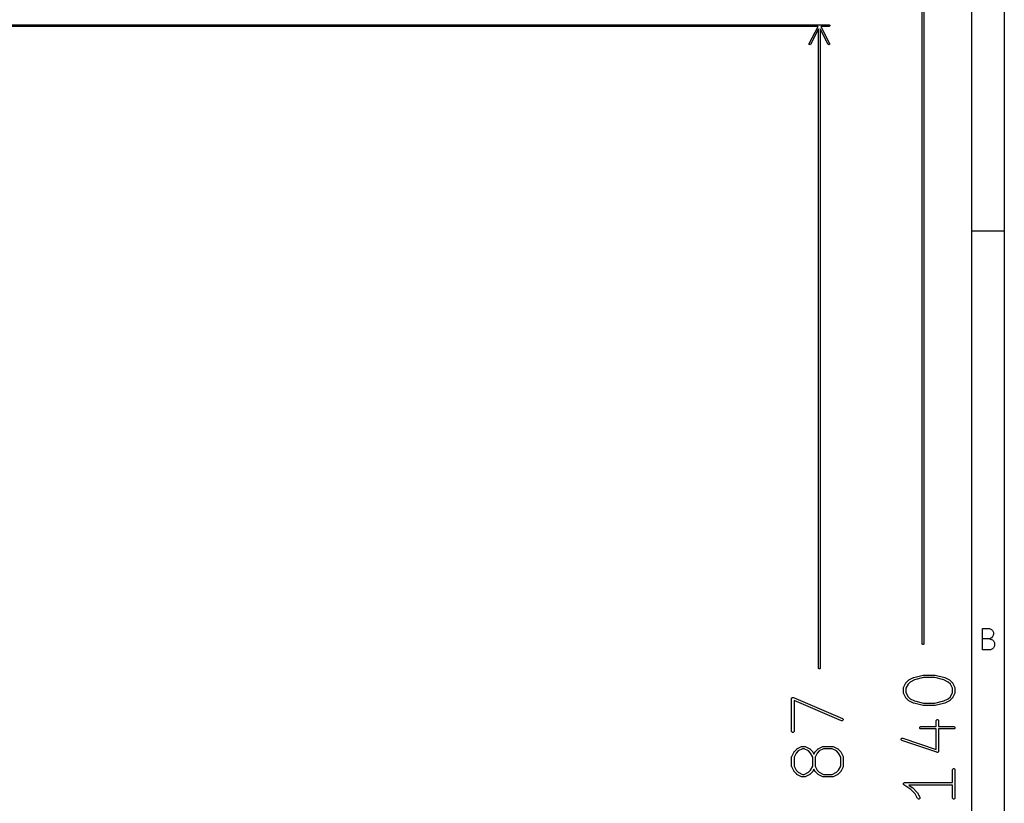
# Model space of a CAD drawing. Header units: inches. Extents: x 0.4 to 11.3, y -7.9 to -0.4.
# Tile 22 of 23: x 8.9 to 11.3, y -3.7 to -1.9. Entities that reach past the tile are written whole.
import ezdxf

# ---------------------------------------------------------------- set-up
doc = ezdxf.new("R2010")
doc.units = ezdxf.units.IN
doc.header["$MEASUREMENT"] = 0
doc.layers.add('User.Drawings', color=9, linetype='CONTINUOUS', true_color=0xc2c2c2)

msp = doc.modelspace()

# ---------------------------------------------------------------- linework, layer by layer
at = {"layer": 'BLACK', "linetype": 'CONTINUOUS'}
for p, q in [((11.2993, -0.3937), (11.2993, -7.8743)), ((11.2206, -0.4724), (11.2206, -7.7956)), ((11.2993, -2.3622), (11.2206, -2.3622)), ((11.2465, -3.3698), (11.2465, -3.3186)), ((11.2465, -3.3186), (11.2636, -3.3186)), ((11.2636, -3.3186), (11.2685, -3.3211)), ((11.2685, -3.3211), (11.2709, -3.3235)), ((11.2709, -3.3381), (11.2685, -3.3406)), ((11.2709, -3.3235), (11.2733, -3.3284)), ((11.2733, -3.3333), (11.2709, -3.3381)), ((11.2733, -3.3284), (11.2733, -3.3333)), ((11.2636, -3.343), (11.2465, -3.343)), ((11.2685, -3.3406), (11.2636, -3.343)), ((11.2636, -3.343), (11.2709, -3.3455)), ((11.2709, -3.3455), (11.2733, -3.3479)), ((11.2733, -3.3479), (11.2758, -3.3528)), ((11.2758, -3.3601), (11.2733, -3.365)), ((11.2758, -3.3528), (11.2758, -3.3601)), ((11.266, -3.3698), (11.2465, -3.3698)), ((11.2709, -3.3674), (11.266, -3.3698)), ((11.2733, -3.365), (11.2709, -3.3674))]:
    msp.add_line(p, q, dxfattribs=at)
at = {"layer": 'User.Drawings', "linetype": 'CONTINUOUS'}
for p, q in [((11.1016, -3.3551), (11.1016, -0.8321)), ((11.1056, -0.8321), (11.1056, -3.3551)), ((8.868, -1.8654), (10.8774, -1.8654)), ((10.8511, -1.8693), (8.8685, -1.8693)), ((10.8295, -1.9108), (10.8511, -1.8693)), ((10.8774, -1.8693), (10.8576, -1.8693)), ((10.8576, -1.8693), (10.8791, -1.9108)), ((10.8774, -1.8654), (10.8781, -1.8655)), ((10.8781, -1.8692), (10.8774, -1.8693)), ((10.8781, -1.8655), (10.8792, -1.8666)), ((10.8792, -1.8681), (10.8781, -1.8692)), ((10.8792, -1.8666), (10.8792, -1.8681)), ((10.8523, -1.8754), (10.833, -1.9126)), ((10.8523, -3.4141), (10.8523, -1.8754)), ((10.8757, -1.9126), (10.8563, -1.8754)), ((10.8563, -1.8754), (10.8563, -3.4141)), ((10.8293, -1.9115), (10.8295, -1.9108)), ((10.8297, -1.913), (10.8293, -1.9115)), ((10.831, -1.9137), (10.8297, -1.913)), ((10.8325, -1.9132), (10.831, -1.9137)), ((10.833, -1.9126), (10.8325, -1.9132)), ((10.8761, -1.9132), (10.8757, -1.9126)), ((10.8776, -1.9137), (10.8761, -1.9132)), ((10.8789, -1.913), (10.8776, -1.9137)), ((10.8794, -1.9115), (10.8789, -1.913)), ((10.8791, -1.9108), (10.8794, -1.9115)), ((11.1018, -3.3559), (11.1016, -3.3551)), ((11.1029, -3.3569), (11.1018, -3.3559)), ((11.1044, -3.3569), (11.1029, -3.3569)), ((11.1054, -3.3559), (11.1044, -3.3569)), ((11.1056, -3.3551), (11.1054, -3.3559)), ((10.8525, -3.4148), (10.8523, -3.4141)), ((10.8536, -3.4159), (10.8525, -3.4148)), ((10.8551, -3.4159), (10.8536, -3.4159)), ((10.8561, -3.4148), (10.8551, -3.4159)), ((10.8563, -3.4141), (10.8561, -3.4148)), ((11.0813, -3.4365), (11.1038, -3.4309)), ((11.1038, -3.4309), (11.1039, -3.4308)), ((11.1039, -3.4308), (11.1039, -3.4308)), ((11.1039, -3.4308), (11.1042, -3.4308)), ((11.1042, -3.4308), (11.1044, -3.4308)), ((11.1044, -3.4308), (11.1044, -3.4308)), ((11.1044, -3.4308), (11.1045, -3.4308)), ((11.1045, -3.4308), (11.1326, -3.4308)), ((11.1326, -3.4308), (11.1327, -3.4308)), ((11.1327, -3.4308), (11.1328, -3.4308)), ((11.1328, -3.4308), (11.133, -3.4308)), ((11.133, -3.4308), (11.1332, -3.4308)), ((11.1332, -3.4308), (11.1332, -3.4308)), ((11.1332, -3.4308), (11.1333, -3.4309)), ((11.1333, -3.4309), (11.1558, -3.4365)), ((11.0569, -3.4605), (11.0625, -3.4493)), ((11.0625, -3.4493), (11.0627, -3.449)), ((11.0676, -3.4523), (11.0625, -3.4625)), ((11.0627, -3.449), (11.0628, -3.4489)), ((11.0627, -3.449), (11.0627, -3.449)), ((11.0628, -3.4488), (11.0629, -3.4487)), ((11.0628, -3.4489), (11.0628, -3.4488)), ((11.0629, -3.4487), (11.0631, -3.4485)), ((11.0631, -3.4485), (11.0687, -3.4429)), ((11.0725, -3.4474), (11.0676, -3.4523)), ((11.0687, -3.4429), (11.0689, -3.4427)), ((11.0689, -3.4427), (11.069, -3.4426)), ((11.069, -3.4426), (11.0691, -3.4425)), ((11.069, -3.4426), (11.069, -3.4426)), ((11.0691, -3.4425), (11.0692, -3.4425)), ((11.0692, -3.4425), (11.0694, -3.4423)), ((11.0694, -3.4423), (11.0807, -3.4367)), ((11.083, -3.4421), (11.0725, -3.4474)), ((11.0807, -3.4367), (11.0807, -3.4367)), ((11.0807, -3.4367), (11.0808, -3.4367)), ((11.0808, -3.4367), (11.081, -3.4366)), ((11.081, -3.4366), (11.0812, -3.4365)), ((11.0812, -3.4365), (11.0813, -3.4365)), ((11.0813, -3.4365), (11.0813, -3.4365)), ((11.1049, -3.4367), (11.083, -3.4421)), ((11.1323, -3.4367), (11.1049, -3.4367)), ((11.1541, -3.4421), (11.1323, -3.4367)), ((11.1646, -3.4474), (11.1541, -3.4421)), ((11.1558, -3.4365), (11.1559, -3.4365)), ((11.1559, -3.4365), (11.1559, -3.4365)), ((11.1559, -3.4365), (11.1561, -3.4366)), ((11.1561, -3.4366), (11.1564, -3.4367)), ((11.1564, -3.4367), (11.1564, -3.4367)), ((11.1564, -3.4367), (11.1564, -3.4367)), ((11.1564, -3.4367), (11.1677, -3.4423)), ((11.1696, -3.4523), (11.1646, -3.4474)), ((11.1677, -3.4423), (11.1679, -3.4425)), ((11.1679, -3.4425), (11.168, -3.4425)), ((11.168, -3.4425), (11.1681, -3.4426)), ((11.1681, -3.4426), (11.1682, -3.4426)), ((11.1682, -3.4426), (11.1682, -3.4427)), ((11.1682, -3.4427), (11.1685, -3.4429)), ((11.1685, -3.4429), (11.1741, -3.4485)), ((11.1747, -3.4625), (11.1696, -3.4523)), ((11.1741, -3.4485), (11.1743, -3.4487)), ((11.1743, -3.4487), (11.1743, -3.4488)), ((11.1743, -3.4488), (11.1744, -3.4489)), ((11.1744, -3.4489), (11.1745, -3.449)), ((11.1745, -3.449), (11.1745, -3.449)), ((11.1745, -3.449), (11.1746, -3.4493)), ((11.1746, -3.4493), (11.1803, -3.4605)), ((11.0566, -3.4613), (11.0567, -3.4612)), ((11.0566, -3.4618), (11.0566, -3.4613)), ((11.0566, -3.4731), (11.0566, -3.4618)), ((11.0566, -3.4737), (11.0566, -3.4731)), ((11.0567, -3.4738), (11.0566, -3.4737)), ((11.0567, -3.4611), (11.0569, -3.4605)), ((11.0567, -3.4612), (11.0567, -3.4611)), ((11.0567, -3.4739), (11.0567, -3.4738)), ((11.0569, -3.4744), (11.0567, -3.4739)), ((11.0625, -3.4857), (11.0569, -3.4744)), ((11.0625, -3.4625), (11.0625, -3.4724)), ((11.0625, -3.4724), (11.0676, -3.4826)), ((11.1696, -3.4826), (11.1747, -3.4724)), ((11.1803, -3.4744), (11.1746, -3.4857)), ((11.1747, -3.4724), (11.1747, -3.4625)), ((11.1803, -3.4605), (11.1805, -3.4611)), ((11.1805, -3.4739), (11.1803, -3.4744)), ((11.1805, -3.4611), (11.1805, -3.4612)), ((11.1805, -3.4612), (11.1805, -3.4613)), ((11.1805, -3.4613), (11.1806, -3.4618)), ((11.1806, -3.4731), (11.1805, -3.4737)), ((11.1805, -3.4737), (11.1805, -3.4738)), ((11.1805, -3.4738), (11.1805, -3.4739)), ((11.1806, -3.4618), (11.1806, -3.4731)), ((10.7876, -3.4865), (10.7879, -3.4859)), ((10.7876, -3.4871), (10.7876, -3.4865)), ((10.7876, -3.4865), (10.7876, -3.4865)), ((10.7876, -3.4865), (10.7876, -3.4865)), ((10.7876, -3.5658), (10.7876, -3.4871)), ((10.7879, -3.4859), (10.7881, -3.4854)), ((10.7881, -3.4854), (10.7885, -3.485)), ((10.7881, -3.4854), (10.7881, -3.4854)), ((10.7881, -3.4854), (10.7881, -3.4854)), ((10.7885, -3.485), (10.7889, -3.4846)), ((10.7889, -3.4846), (10.7894, -3.4844)), ((10.7889, -3.4846), (10.7889, -3.4846)), ((10.7889, -3.4846), (10.7889, -3.4846)), ((10.7894, -3.4844), (10.79, -3.4842)), ((10.79, -3.4842), (10.79, -3.4842)), ((10.79, -3.4842), (10.79, -3.4842)), ((10.79, -3.4842), (10.7905, -3.4842)), ((10.7905, -3.4842), (10.7911, -3.4842)), ((10.7911, -3.4842), (10.7911, -3.4842)), ((10.7911, -3.4842), (10.7911, -3.4842)), ((10.7911, -3.4842), (10.7917, -3.4844)), ((10.7917, -3.4844), (10.9098, -3.535)), ((10.9075, -3.5404), (10.7935, -3.4915)), ((10.7935, -3.4915), (10.7935, -3.5658)), ((11.0627, -3.4859), (11.0625, -3.4857)), ((11.0627, -3.486), (11.0627, -3.4859)), ((11.0628, -3.4861), (11.0627, -3.486)), ((11.0628, -3.4862), (11.0628, -3.4861)), ((11.0629, -3.4862), (11.0628, -3.4862)), ((11.0631, -3.4864), (11.0629, -3.4862)), ((11.0687, -3.4921), (11.0631, -3.4864)), ((11.0676, -3.4826), (11.0725, -3.4875)), ((11.0689, -3.4922), (11.0687, -3.4921)), ((11.069, -3.4923), (11.0689, -3.4922)), ((11.069, -3.4924), (11.069, -3.4923)), ((11.0691, -3.4924), (11.069, -3.4924)), ((11.0692, -3.4925), (11.0691, -3.4924)), ((11.0694, -3.4926), (11.0692, -3.4925)), ((11.0807, -3.4982), (11.0694, -3.4926)), ((11.0725, -3.4875), (11.083, -3.4928)), ((11.0807, -3.4983), (11.0807, -3.4982)), ((11.0808, -3.4983), (11.0807, -3.4983)), ((11.081, -3.4984), (11.0808, -3.4983)), ((11.0812, -3.4984), (11.081, -3.4984)), ((11.0813, -3.4984), (11.0812, -3.4984)), ((11.0813, -3.4985), (11.0813, -3.4984)), ((11.1038, -3.5041), (11.0813, -3.4985)), ((11.083, -3.4928), (11.1049, -3.4983)), ((11.1039, -3.5041), (11.1038, -3.5041)), ((11.1042, -3.5041), (11.1039, -3.5041)), ((11.1039, -3.5041), (11.1039, -3.5041)), ((11.1044, -3.5042), (11.1042, -3.5041)), ((11.1045, -3.5042), (11.1044, -3.5042)), ((11.1044, -3.5042), (11.1044, -3.5042)), ((11.1326, -3.5042), (11.1045, -3.5042)), ((11.1049, -3.4983), (11.1323, -3.4983)), ((11.1323, -3.4983), (11.1541, -3.4928)), ((11.1327, -3.5042), (11.1326, -3.5042)), ((11.1328, -3.5042), (11.1327, -3.5042)), ((11.133, -3.5041), (11.1328, -3.5042)), ((11.1332, -3.5041), (11.133, -3.5041)), ((11.1333, -3.5041), (11.1332, -3.5041)), ((11.1332, -3.5041), (11.1332, -3.5041)), ((11.1558, -3.4985), (11.1333, -3.5041)), ((11.1541, -3.4928), (11.1646, -3.4875)), ((11.1559, -3.4984), (11.1558, -3.4985)), ((11.1561, -3.4984), (11.1559, -3.4984)), ((11.1559, -3.4984), (11.1559, -3.4984)), ((11.1564, -3.4983), (11.1561, -3.4984)), ((11.1677, -3.4926), (11.1564, -3.4982)), ((11.1564, -3.4982), (11.1564, -3.4983)), ((11.1564, -3.4983), (11.1564, -3.4983)), ((11.1646, -3.4875), (11.1696, -3.4826)), ((11.1679, -3.4925), (11.1677, -3.4926)), ((11.168, -3.4924), (11.1679, -3.4925)), ((11.1681, -3.4924), (11.168, -3.4924)), ((11.1682, -3.4923), (11.1681, -3.4924)), ((11.1685, -3.4921), (11.1682, -3.4922)), ((11.1682, -3.4922), (11.1682, -3.4923)), ((11.1741, -3.4864), (11.1685, -3.4921)), ((11.1743, -3.4862), (11.1741, -3.4864)), ((11.1744, -3.4861), (11.1743, -3.4862)), ((11.1743, -3.4862), (11.1743, -3.4862)), ((11.1745, -3.486), (11.1744, -3.4861)), ((11.1746, -3.4857), (11.1745, -3.4859)), ((11.1745, -3.4859), (11.1745, -3.486)), ((10.908, -3.5406), (10.9075, -3.5404)), ((10.9092, -3.5406), (10.908, -3.5406)), ((10.9103, -3.5402), (10.9092, -3.5406)), ((10.9098, -3.535), (10.9103, -3.5352)), ((10.9103, -3.5352), (10.9111, -3.5361)), ((10.9111, -3.5394), (10.9103, -3.5402)), ((10.9111, -3.5361), (10.9115, -3.5371)), ((10.9115, -3.5383), (10.9111, -3.5394)), ((10.9115, -3.5371), (10.9115, -3.5383)), ((11.1353, -3.5406), (11.1354, -3.54)), ((11.1353, -3.5545), (11.1353, -3.5406)), ((11.1354, -3.54), (11.1358, -3.5389)), ((11.1358, -3.5389), (11.1366, -3.5381)), ((11.1366, -3.5381), (11.1377, -3.5377)), ((11.1377, -3.5377), (11.1388, -3.5377)), ((11.1388, -3.5377), (11.1399, -3.5381)), ((11.1399, -3.5381), (11.1407, -3.5389)), ((11.1407, -3.5389), (11.1412, -3.54)), ((11.1412, -3.54), (11.1412, -3.5406)), ((11.1412, -3.5406), (11.1412, -3.5545)), ((10.7876, -3.5664), (10.7876, -3.5658)), ((10.7881, -3.5674), (10.7876, -3.5664)), ((10.7889, -3.5683), (10.7881, -3.5674)), ((10.79, -3.5687), (10.7889, -3.5683)), ((10.7911, -3.5687), (10.79, -3.5687)), ((10.7922, -3.5683), (10.7911, -3.5687)), ((10.793, -3.5674), (10.7922, -3.5683)), ((10.7934, -3.5664), (10.793, -3.5674)), ((10.7935, -3.5658), (10.7934, -3.5664)), ((11.096, -3.5569), (11.0964, -3.5558)), ((11.096, -3.558), (11.096, -3.5569)), ((11.0964, -3.5591), (11.096, -3.558)), ((11.0964, -3.5558), (11.0972, -3.555)), ((11.0972, -3.5599), (11.0964, -3.5591)), ((11.0972, -3.555), (11.0983, -3.5546)), ((11.0983, -3.5604), (11.0972, -3.5599)), ((11.0983, -3.5546), (11.0989, -3.5545)), ((11.0989, -3.5604), (11.0983, -3.5604)), ((11.0989, -3.5545), (11.1353, -3.5545)), ((11.1353, -3.5604), (11.0989, -3.5604)), ((11.1353, -3.6096), (11.1353, -3.5604)), ((11.1412, -3.5545), (11.1776, -3.5545)), ((11.1776, -3.5604), (11.1412, -3.5604)), ((11.1412, -3.5604), (11.1412, -3.6137)), ((11.1776, -3.5545), (11.1782, -3.5546)), ((11.1782, -3.5604), (11.1776, -3.5604)), ((11.1782, -3.5546), (11.1793, -3.555)), ((11.1793, -3.5599), (11.1782, -3.5604)), ((11.1793, -3.555), (11.1801, -3.5558)), ((11.1801, -3.5591), (11.1793, -3.5599)), ((11.1801, -3.5558), (11.1805, -3.5569)), ((11.1805, -3.558), (11.1801, -3.5591)), ((11.1805, -3.5569), (11.1805, -3.558)), ((11.051, -3.5852), (11.0513, -3.5841)), ((11.051, -3.5864), (11.051, -3.5852)), ((11.0516, -3.5874), (11.051, -3.5864)), ((11.0513, -3.5841), (11.0521, -3.5833)), ((11.0524, -3.5881), (11.0516, -3.5874)), ((11.0521, -3.5833), (11.0531, -3.5827)), ((11.053, -3.5884), (11.0524, -3.5881)), ((11.1373, -3.6165), (11.053, -3.5884)), ((11.0531, -3.5827), (11.0543, -3.5827)), ((11.0543, -3.5827), (11.0548, -3.5828)), ((11.0548, -3.5828), (11.1353, -3.6096)), ((10.7879, -3.6264), (10.7935, -3.6151)), ((10.7935, -3.6151), (10.7937, -3.6149)), ((10.7986, -3.6182), (10.7935, -3.6284)), ((10.7937, -3.6148), (10.7938, -3.6147)), ((10.7937, -3.6149), (10.7937, -3.6148)), ((10.7938, -3.6147), (10.7938, -3.6146)), ((10.7938, -3.6146), (10.7939, -3.6146)), ((10.7939, -3.6146), (10.7941, -3.6143)), ((10.7941, -3.6143), (10.7997, -3.6087)), ((10.8035, -3.6132), (10.7986, -3.6182)), ((10.7997, -3.6087), (10.7999, -3.6085)), ((10.7999, -3.6085), (10.8, -3.6085)), ((10.8, -3.6085), (10.8001, -3.6084)), ((10.8001, -3.6084), (10.8001, -3.6083)), ((10.8001, -3.6083), (10.8002, -3.6083)), ((10.8002, -3.6083), (10.8005, -3.6082)), ((10.8005, -3.6082), (10.8117, -3.6025)), ((10.8137, -3.6081), (10.8035, -3.6132)), ((10.8117, -3.6025), (10.8122, -3.6023)), ((10.8122, -3.6023), (10.8124, -3.6023)), ((10.8124, -3.6023), (10.8125, -3.6023)), ((10.8125, -3.6023), (10.813, -3.6022)), ((10.813, -3.6022), (10.8187, -3.6022)), ((10.818, -3.6081), (10.8137, -3.6081)), ((10.8282, -3.6132), (10.818, -3.6081)), ((10.8187, -3.6022), (10.8192, -3.6023)), ((10.8192, -3.6023), (10.8193, -3.6023)), ((10.8193, -3.6023), (10.8194, -3.6023)), ((10.8194, -3.6023), (10.82, -3.6025)), ((10.82, -3.6025), (10.8312, -3.6082)), ((10.8331, -3.6182), (10.8282, -3.6132)), ((10.8312, -3.6082), (10.8315, -3.6083)), ((10.8315, -3.6083), (10.8315, -3.6083)), ((10.8315, -3.6083), (10.8316, -3.6084)), ((10.8316, -3.6084), (10.8317, -3.6085)), ((10.8317, -3.6085), (10.8318, -3.6085)), ((10.8318, -3.6085), (10.832, -3.6087)), ((10.832, -3.6087), (10.8376, -3.6143)), ((10.8382, -3.6284), (10.8331, -3.6182)), ((10.8376, -3.6143), (10.8378, -3.6146)), ((10.8378, -3.6146), (10.8379, -3.6146)), ((10.8379, -3.6146), (10.8379, -3.6147)), ((10.8379, -3.6147), (10.838, -3.6148)), ((10.838, -3.6148), (10.838, -3.6149)), ((10.838, -3.6149), (10.8382, -3.6151)), ((10.8382, -3.6151), (10.8412, -3.6211)), ((10.8412, -3.6211), (10.8441, -3.6151)), ((10.8441, -3.6151), (10.8443, -3.6149)), ((10.8492, -3.6182), (10.8441, -3.6284)), ((10.8443, -3.6148), (10.8444, -3.6147)), ((10.8443, -3.6149), (10.8443, -3.6148)), ((10.8444, -3.6147), (10.8444, -3.6146)), ((10.8444, -3.6146), (10.8445, -3.6146)), ((10.8445, -3.6146), (10.8447, -3.6143)), ((10.8447, -3.6143), (10.8503, -3.6087)), ((10.8541, -3.6132), (10.8492, -3.6182)), ((10.8503, -3.6087), (10.8505, -3.6085)), ((10.8505, -3.6085), (10.8506, -3.6085)), ((10.8506, -3.6085), (10.8507, -3.6084)), ((10.8507, -3.6084), (10.8508, -3.6083)), ((10.8508, -3.6083), (10.8511, -3.6082)), ((10.8508, -3.6083), (10.8508, -3.6083)), ((10.8511, -3.6082), (10.8623, -3.6025)), ((10.8643, -3.6081), (10.8541, -3.6132)), ((10.8623, -3.6025), (10.8629, -3.6023)), ((10.8629, -3.6023), (10.863, -3.6023)), ((10.863, -3.6023), (10.8631, -3.6023)), ((10.8631, -3.6023), (10.8636, -3.6022)), ((10.8636, -3.6022), (10.8861, -3.6022)), ((10.8854, -3.6081), (10.8643, -3.6081)), ((10.8956, -3.6132), (10.8854, -3.6081)), ((10.8861, -3.6022), (10.8867, -3.6023)), ((10.8867, -3.6023), (10.8868, -3.6023)), ((10.8868, -3.6023), (10.8869, -3.6023)), ((10.8869, -3.6023), (10.8875, -3.6025)), ((10.8875, -3.6025), (10.8987, -3.6082)), ((10.9006, -3.6182), (10.8956, -3.6132)), ((10.8987, -3.6082), (10.899, -3.6083)), ((10.899, -3.6083), (10.899, -3.6083)), ((10.899, -3.6083), (10.8991, -3.6084)), ((10.8991, -3.6084), (10.8992, -3.6085)), ((10.8992, -3.6085), (10.8993, -3.6085)), ((10.8993, -3.6085), (10.8995, -3.6087)), ((10.8995, -3.6087), (10.9051, -3.6143)), ((10.9057, -3.6284), (10.9006, -3.6182)), ((10.9051, -3.6143), (10.9053, -3.6146)), ((10.9053, -3.6146), (10.9054, -3.6146)), ((10.9054, -3.6146), (10.9054, -3.6147)), ((10.9054, -3.6147), (10.9055, -3.6148)), ((10.9055, -3.6148), (10.9055, -3.6149)), ((10.9055, -3.6149), (10.9057, -3.6151)), ((10.9057, -3.6151), (10.9113, -3.6264)), ((11.1376, -3.6166), (11.1373, -3.6165)), ((11.1377, -3.6166), (11.1376, -3.6166)), ((11.1379, -3.6166), (11.1377, -3.6166)), ((11.1377, -3.6166), (11.1377, -3.6166)), ((11.1384, -3.6166), (11.1379, -3.6166)), ((11.1388, -3.6166), (11.1384, -3.6166)), ((11.1389, -3.6166), (11.1388, -3.6166)), ((11.139, -3.6166), (11.1389, -3.6166)), ((11.1395, -3.6163), (11.139, -3.6166)), ((11.1399, -3.6162), (11.1395, -3.6163)), ((11.14, -3.6161), (11.1399, -3.6162)), ((11.1401, -3.616), (11.14, -3.6161)), ((11.1404, -3.6157), (11.1401, -3.616)), ((11.1407, -3.6153), (11.1404, -3.6157)), ((11.1408, -3.6152), (11.1407, -3.6153)), ((11.141, -3.6147), (11.1408, -3.6152)), ((11.1408, -3.6152), (11.1408, -3.6152)), ((11.1412, -3.6143), (11.141, -3.6147)), ((11.1412, -3.6137), (11.1412, -3.614)), ((11.1412, -3.614), (11.1412, -3.6141)), ((11.1412, -3.6141), (11.1412, -3.6141)), ((11.1412, -3.6141), (11.1412, -3.6143)), ((10.7876, -3.6271), (10.7877, -3.627)), ((10.7876, -3.6277), (10.7876, -3.6271)), ((10.7876, -3.6502), (10.7876, -3.6277)), ((10.7877, -3.6269), (10.7879, -3.6264)), ((10.7877, -3.627), (10.7877, -3.6269)), ((10.7935, -3.6284), (10.7935, -3.6495)), ((10.8382, -3.6495), (10.8382, -3.6284)), ((10.8441, -3.6284), (10.8441, -3.6495)), ((10.9057, -3.6495), (10.9057, -3.6284)), ((10.9113, -3.6264), (10.9115, -3.6269)), ((10.9115, -3.6269), (10.9115, -3.627)), ((10.9115, -3.627), (10.9115, -3.6271)), ((10.9115, -3.6271), (10.9116, -3.6277)), ((10.9116, -3.6277), (10.9116, -3.6502)), ((10.7876, -3.6507), (10.7876, -3.6502)), ((10.7877, -3.6508), (10.7876, -3.6507)), ((10.7877, -3.6509), (10.7877, -3.6508)), ((10.7879, -3.6515), (10.7877, -3.6509)), ((10.7935, -3.6627), (10.7879, -3.6515)), ((10.7935, -3.6495), (10.7986, -3.6597)), ((10.7937, -3.663), (10.7935, -3.6627)), ((10.7937, -3.6631), (10.7937, -3.663)), ((10.7938, -3.6631), (10.7937, -3.6631)), ((10.7938, -3.6632), (10.7938, -3.6631)), ((10.7939, -3.6633), (10.7938, -3.6632)), ((10.7941, -3.6635), (10.7939, -3.6633)), ((10.7997, -3.6691), (10.7941, -3.6635)), ((10.7986, -3.6597), (10.8035, -3.6646)), ((10.7999, -3.6693), (10.7997, -3.6691)), ((10.8, -3.6694), (10.7999, -3.6693)), ((10.8001, -3.6694), (10.8, -3.6694)), ((10.8001, -3.6695), (10.8001, -3.6694)), ((10.8002, -3.6695), (10.8001, -3.6695)), ((10.8005, -3.6697), (10.8002, -3.6695)), ((10.8117, -3.6753), (10.8005, -3.6697)), ((10.8035, -3.6646), (10.8137, -3.6697)), ((10.8137, -3.6697), (10.818, -3.6697)), ((10.818, -3.6697), (10.8282, -3.6646)), ((10.8312, -3.6697), (10.82, -3.6753)), ((10.8282, -3.6646), (10.8331, -3.6597)), ((10.8315, -3.6695), (10.8312, -3.6697)), ((10.8316, -3.6694), (10.8315, -3.6695)), ((10.8315, -3.6695), (10.8315, -3.6695)), ((10.8317, -3.6694), (10.8316, -3.6694)), ((10.8318, -3.6693), (10.8317, -3.6694)), ((10.832, -3.6691), (10.8318, -3.6693)), ((10.8376, -3.6635), (10.832, -3.6691)), ((10.8331, -3.6597), (10.8382, -3.6495)), ((10.8378, -3.6633), (10.8376, -3.6635)), ((10.8379, -3.6632), (10.8378, -3.6633)), ((10.838, -3.6631), (10.8379, -3.6631)), ((10.8379, -3.6631), (10.8379, -3.6632)), ((10.8382, -3.6627), (10.838, -3.663)), ((10.838, -3.663), (10.838, -3.6631)), ((10.8412, -3.6568), (10.8382, -3.6627)), ((10.8441, -3.6627), (10.8412, -3.6568)), ((10.8441, -3.6495), (10.8492, -3.6597)), ((10.8443, -3.663), (10.8441, -3.6627)), ((10.8443, -3.6631), (10.8443, -3.663)), ((10.8444, -3.6631), (10.8443, -3.6631)), ((10.8444, -3.6632), (10.8444, -3.6631)), ((10.8445, -3.6633), (10.8444, -3.6632)), ((10.8447, -3.6635), (10.8445, -3.6633)), ((10.8503, -3.6691), (10.8447, -3.6635)), ((10.8492, -3.6597), (10.8541, -3.6646)), ((10.8505, -3.6693), (10.8503, -3.6691)), ((10.8506, -3.6694), (10.8505, -3.6693)), ((10.8507, -3.6694), (10.8506, -3.6694)), ((10.8508, -3.6695), (10.8507, -3.6694)), ((10.8511, -3.6697), (10.8508, -3.6695)), ((10.8508, -3.6695), (10.8508, -3.6695)), ((10.8623, -3.6753), (10.8511, -3.6697)), ((10.8541, -3.6646), (10.8643, -3.6697)), ((10.8643, -3.6697), (10.8854, -3.6697)), ((10.8854, -3.6697), (10.8956, -3.6646)), ((10.8987, -3.6697), (10.8875, -3.6753)), ((10.8956, -3.6646), (10.9006, -3.6597)), ((10.899, -3.6695), (10.8987, -3.6697)), ((10.8991, -3.6694), (10.899, -3.6695)), ((10.899, -3.6695), (10.899, -3.6695)), ((10.8992, -3.6694), (10.8991, -3.6694)), ((10.8993, -3.6693), (10.8992, -3.6694)), ((10.8995, -3.6691), (10.8993, -3.6693)), ((10.9051, -3.6635), (10.8995, -3.6691)), ((10.9006, -3.6597), (10.9057, -3.6495)), ((10.9053, -3.6633), (10.9051, -3.6635)), ((10.9054, -3.6632), (10.9053, -3.6633)), ((10.9055, -3.6631), (10.9054, -3.6631)), ((10.9054, -3.6631), (10.9054, -3.6632)), ((10.9057, -3.6627), (10.9055, -3.663)), ((10.9055, -3.663), (10.9055, -3.6631)), ((10.9113, -3.6515), (10.9057, -3.6627)), ((10.9115, -3.6509), (10.9113, -3.6515)), ((10.9116, -3.6502), (10.9115, -3.6507)), ((10.9115, -3.6507), (10.9115, -3.6508)), ((10.9115, -3.6508), (10.9115, -3.6509)), ((11.1747, -3.6581), (11.1752, -3.6571)), ((11.1747, -3.6587), (11.1747, -3.6581)), ((11.1747, -3.6895), (11.1747, -3.6587)), ((11.1752, -3.6571), (11.176, -3.6562)), ((11.176, -3.6562), (11.177, -3.6558)), ((11.177, -3.6558), (11.1782, -3.6558)), ((11.1782, -3.6558), (11.1793, -3.6562)), ((11.1793, -3.6562), (11.1801, -3.6571)), ((11.1801, -3.6571), (11.1805, -3.6581)), ((11.1805, -3.6581), (11.1806, -3.6587)), ((11.1806, -3.6587), (11.1806, -3.7262)), ((10.8122, -3.6755), (10.8117, -3.6753)), ((10.8124, -3.6755), (10.8122, -3.6755)), ((10.8125, -3.6756), (10.8124, -3.6755)), ((10.813, -3.6756), (10.8125, -3.6756)), ((10.8187, -3.6756), (10.813, -3.6756)), ((10.8192, -3.6756), (10.8187, -3.6756)), ((10.8193, -3.6755), (10.8192, -3.6756)), ((10.8194, -3.6755), (10.8193, -3.6755)), ((10.82, -3.6753), (10.8194, -3.6755)), ((10.8629, -3.6755), (10.8623, -3.6753)), ((10.863, -3.6755), (10.8629, -3.6755)), ((10.8631, -3.6756), (10.863, -3.6755)), ((10.8636, -3.6756), (10.8631, -3.6756)), ((10.8861, -3.6756), (10.8636, -3.6756)), ((10.8867, -3.6756), (10.8861, -3.6756)), ((10.8868, -3.6755), (10.8867, -3.6756)), ((10.8869, -3.6755), (10.8868, -3.6755)), ((10.8875, -3.6753), (10.8869, -3.6755)), ((11.0566, -3.6919), (11.0567, -3.6916)), ((11.0566, -3.6922), (11.0566, -3.6919)), ((11.0566, -3.6924), (11.0566, -3.6922)), ((11.0566, -3.6927), (11.0566, -3.6924)), ((11.0566, -3.693), (11.0566, -3.6927)), ((11.0567, -3.6933), (11.0566, -3.693)), ((11.0567, -3.6916), (11.0568, -3.6913)), ((11.0568, -3.6936), (11.0567, -3.6933)), ((11.0568, -3.6913), (11.0569, -3.6911)), ((11.0569, -3.6938), (11.0568, -3.6936)), ((11.0569, -3.6911), (11.0571, -3.6908)), ((11.0571, -3.6941), (11.0569, -3.6938)), ((11.0571, -3.6908), (11.0573, -3.6906)), ((11.0573, -3.6943), (11.0571, -3.6941)), ((11.0573, -3.6906), (11.0574, -3.6904)), ((11.0574, -3.6945), (11.0573, -3.6943)), ((11.0574, -3.6904), (11.0577, -3.6902)), ((11.0579, -3.6949), (11.0574, -3.6945)), ((11.0577, -3.6902), (11.0579, -3.69)), ((11.0579, -3.69), (11.0581, -3.6899)), ((11.0745, -3.706), (11.0579, -3.6949)), ((11.0579, -3.6949), (11.0579, -3.6949)), ((11.0579, -3.6949), (11.0579, -3.6949)), ((11.0579, -3.6949), (11.0579, -3.6949)), ((11.0581, -3.6899), (11.0584, -3.6897)), ((11.0584, -3.6897), (11.0587, -3.6897)), ((11.0587, -3.6897), (11.0589, -3.6895)), ((11.0589, -3.6895), (11.0595, -3.6895)), ((11.0595, -3.6895), (11.0595, -3.6895)), ((11.0595, -3.6895), (11.0595, -3.6895)), ((11.0595, -3.6895), (11.0595, -3.6895)), ((11.0595, -3.6895), (11.1747, -3.6895)), ((11.1747, -3.6954), (11.0693, -3.6954)), ((11.0693, -3.6954), (11.078, -3.7012)), ((11.1747, -3.7262), (11.1747, -3.6954)), ((11.0852, -3.7167), (11.0745, -3.706)), ((11.078, -3.7012), (11.078, -3.7012)), ((11.078, -3.7012), (11.078, -3.7012)), ((11.078, -3.7012), (11.0782, -3.7014)), ((11.0782, -3.7014), (11.0785, -3.7016)), ((11.0785, -3.7016), (11.0785, -3.7016)), ((11.0785, -3.7016), (11.0785, -3.7016)), ((11.0785, -3.7016), (11.0897, -3.7129)), ((11.0906, -3.7275), (11.0852, -3.7167)), ((11.0897, -3.7129), (11.0899, -3.7131)), ((11.0899, -3.7131), (11.09, -3.7131)), ((11.09, -3.7131), (11.09, -3.7132)), ((11.09, -3.7132), (11.0901, -3.7133)), ((11.0901, -3.7133), (11.0901, -3.7134)), ((11.0901, -3.7134), (11.0903, -3.7136)), ((11.0903, -3.7136), (11.0959, -3.7249)), ((11.0909, -3.728), (11.0906, -3.7275)), ((11.0918, -3.7288), (11.0909, -3.728)), ((11.0929, -3.7291), (11.0918, -3.7288)), ((11.094, -3.729), (11.0929, -3.7291)), ((11.0951, -3.7285), (11.094, -3.729)), ((11.0958, -3.7277), (11.0951, -3.7285)), ((11.0962, -3.7266), (11.0958, -3.7277)), ((11.0959, -3.7249), (11.0961, -3.7254)), ((11.0961, -3.7254), (11.0962, -3.7266)), ((11.1747, -3.7268), (11.1747, -3.7262)), ((11.1752, -3.7278), (11.1747, -3.7268)), ((11.176, -3.7286), (11.1752, -3.7278)), ((11.177, -3.7291), (11.176, -3.7286)), ((11.1782, -3.7291), (11.177, -3.7291)), ((11.1793, -3.7286), (11.1782, -3.7291)), ((11.1801, -3.7278), (11.1793, -3.7286)), ((11.1805, -3.7268), (11.1801, -3.7278)), ((11.1806, -3.7262), (11.1805, -3.7268))]:
    msp.add_line(p, q, dxfattribs=at)

doc.saveas('drawing.dxf')
